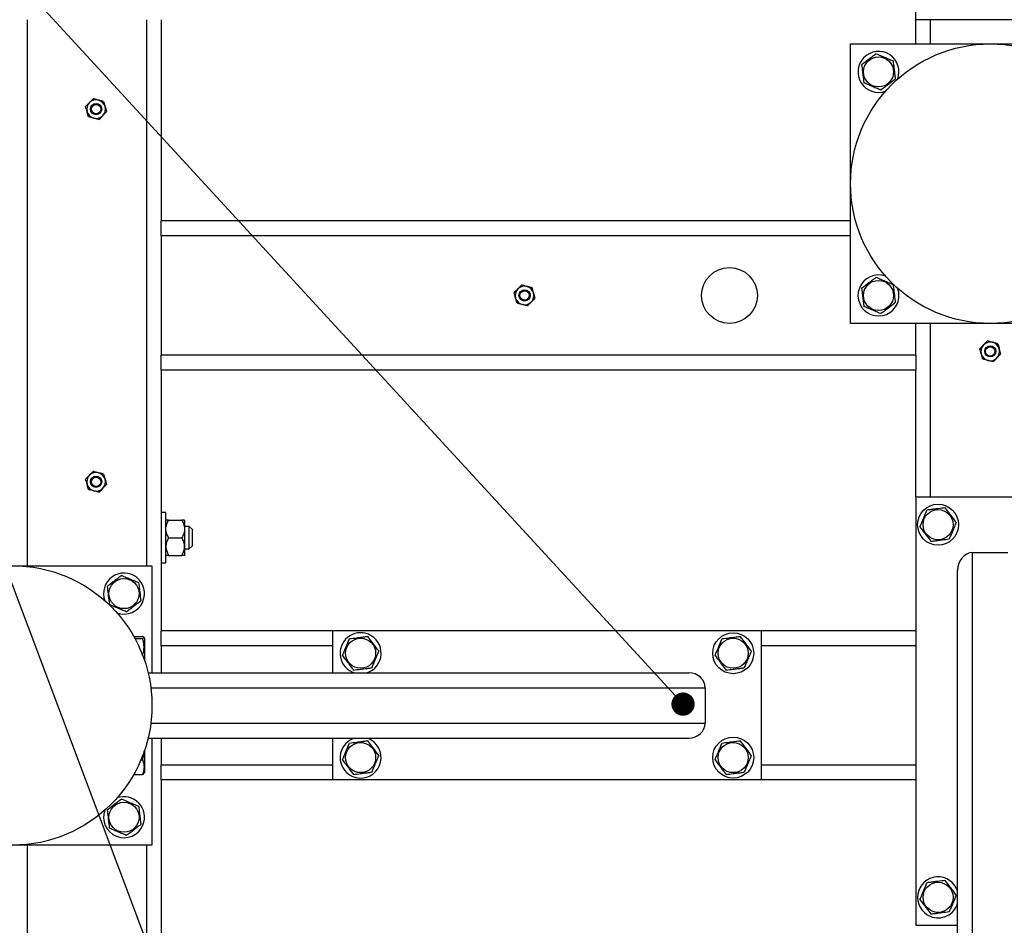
# Model space of a CAD drawing. Header units: millimetres. Extents: x 5 to 589, y 5 to 415.
# Tile 12 of 42: x 133 to 175, y 307 to 346. Entities that reach past the tile are written whole.
import ezdxf

# ---------------------------------------------------------------- set-up
doc = ezdxf.new("R2010")
doc.units = ezdxf.units.MM
doc.layers.add('NOTES', color=6, linetype='Continuous')
doc.layers.add('TRAIT-FORT', color=4, linetype='Continuous', lineweight=25)
doc.dimstyles.new('SLDDIMSTYLE2', dxfattribs={"dimtxt": 0.18, "dimasz": 1, "dimexe": 0, "dimexo": 0.0625, "dimgap": 0, "dimtad": 0, "dimtih": 1, "dimtoh": 1, "dimdec": 0, "dimrnd": 1e-09, "dimzin": 0, "dimdsep": 46, "dimtxsty": 'Standard', "dimblk1": 'DOT', "dimblk2": 'DOT', "dimsah": 1, "dimcen": 0.09, "dimadec": 0, "dimazin": 0, "dimtfac": 1, "dimtdec": 0, "dimtofl": 0, "dimtmove": 0, "dimatfit": 3, "dimldrblk": 'DOT', "dimfxl": 1, "dimfrac": 2, "dimtolj": 1, "dimtzin": 0, "dimarcsym": 0})

# ---------------------------------------------------------------- blocks, each defined once
blk = doc.blocks.new('_Dot')
at = {"color": 0, "linetype": 'ByBlock', "lineweight": -2}
blk.add_line((-0.5, 0), (-1, 0), dxfattribs=at)
at = {"color": 0, "linetype": 'ByBlock', "const_width": 0.5}
blk.add_lwpolyline([(-0.25, 0, 1), (0.25, 0, 1)], format="xyb", close=True, dxfattribs=at)

msp = doc.modelspace()

# ---------------------------------------------------------------- linework, layer by layer
at = {"layer": 'TRAIT-FORT', "color": 4, "linetype": 'Continuous', "lineweight": 25}
for p, q in [((171.305, 345.687), (171.305, 364.087)), ((133.145, 345.687), (133.145, 322.247)), ((138.265, 345.687), (138.265, 322.247)), ((138.905, 345.687), (138.905, 337.047)), ((177.705, 345.687), (171.305, 345.687)), ((171.305, 344.647), (171.305, 345.687)), ((171.945, 344.647), (171.945, 345.687)), ((168.505, 332.647), (168.505, 344.647)), ((168.505, 344.647), (180.505, 344.647)), ((168.505, 337.047), (138.905, 337.047)), ((138.905, 336.407), (138.905, 337.047)), ((138.905, 336.407), (138.905, 331.287)), ((168.505, 336.407), (138.905, 336.407)), ((180.505, 332.647), (168.505, 332.647)), ((171.305, 331.287), (171.305, 332.647)), ((171.945, 325.207), (171.945, 332.647)), ((138.905, 330.647), (138.905, 331.287)), ((171.305, 331.287), (138.905, 331.287)), ((171.305, 331.287), (171.305, 330.647)), ((171.305, 330.647), (138.905, 330.647)), ((138.905, 330.647), (138.905, 319.447)), ((171.305, 325.207), (171.305, 330.647)), ((171.305, 325.207), (171.305, 306.807)), ((171.305, 325.207), (177.705, 325.207)), ((139.105, 324.527), (138.905, 324.527)), ((139.105, 322.367), (139.105, 324.527)), ((139.222, 324.207), (139.787, 324.207)), ((139.905, 324.207), (139.905, 323.827)), ((140.105, 323.927), (139.905, 323.927)), ((140.225, 323.807), (140.105, 323.927)), ((140.105, 322.967), (140.105, 323.927)), ((139.905, 323.827), (139.905, 323.067)), ((140.225, 323.807), (140.225, 323.087)), ((139.222, 323.447), (139.787, 323.447)), ((139.905, 323.067), (139.905, 322.687)), ((140.105, 322.967), (140.225, 323.087)), ((139.222, 322.687), (139.787, 322.687)), ((139.905, 322.967), (140.105, 322.967)), ((173.745, 322.807), (175.265, 322.807)), ((173.745, 288.599), (173.745, 322.807)), ((126.505, 322.247), (138.505, 322.247)), ((138.505, 322.247), (138.505, 317.647)), ((138.905, 322.367), (139.105, 322.367)), ((173.105, 288.481), (173.105, 322.038)), ((138.905, 318.807), (138.905, 319.447)), ((146.265, 319.447), (138.905, 319.447)), ((146.265, 319.447), (146.265, 317.647)), ((164.665, 319.447), (146.265, 319.447)), ((164.665, 319.447), (164.665, 313.047)), ((171.305, 319.447), (164.665, 319.447)), ((137.722, 319.21), (138.104, 319.21)), ((137.776, 319.113), (138.104, 319.113)), ((138.185, 319.133), (138.162, 319.172)), ((138.185, 319.133), (138.185, 318.18)), ((138.905, 318.807), (138.905, 317.647)), ((146.265, 318.807), (138.905, 318.807)), ((171.305, 318.807), (164.665, 318.807)), ((138.339, 317.647), (161.56, 317.647)), ((138.456, 317.007), (162.265, 317.007)), ((162.265, 317.007), (162.265, 315.487)), ((138.456, 315.487), (162.265, 315.487)), ((138.339, 314.847), (161.56, 314.847)), ((138.505, 314.847), (138.505, 310.247)), ((138.905, 314.847), (138.905, 313.687)), ((146.265, 314.847), (146.265, 313.047)), ((147.802, 314.82), (147.727, 314.847)), ((138.185, 314.314), (138.185, 313.361)), ((138.031, 313.91), (138.104, 313.91)), ((138.162, 313.322), (138.185, 313.361)), ((138.905, 313.047), (138.905, 313.687)), ((146.265, 313.687), (138.905, 313.687)), ((171.305, 313.687), (164.665, 313.687)), ((137.722, 313.284), (138.104, 313.284)), ((138.905, 313.047), (138.905, 285.847)), ((146.265, 313.047), (138.905, 313.047)), ((164.665, 313.047), (146.265, 313.047)), ((171.305, 313.047), (164.665, 313.047)), ((138.505, 310.247), (126.505, 310.247)), ((133.145, 310.247), (133.145, 288.647)), ((138.265, 310.247), (138.265, 288.647)), ((171.305, 306.807), (173.105, 306.807))]:
    msp.add_line(p, q, dxfattribs=at)
for centre, radius in [((174.505, 338.647), 6), ((169.705, 343.447), 0.646), ((136.105, 341.847), 0.24), ((136.105, 341.847), 0.2), ((163.305, 333.847), 1.2), ((169.705, 333.847), 0.646), ((154.505, 333.847), 0.24), ((154.505, 333.847), 0.2), ((174.505, 331.447), 0.24), ((174.505, 331.447), 0.2), ((136.105, 325.847), 0.24), ((136.105, 325.847), 0.2), ((172.265, 324.007), 0.88), ((172.265, 324.007), 0.646), ((132.505, 316.247), 6), ((137.305, 321.047), 0.646), ((163.465, 318.487), 0.88), ((147.465, 318.487), 0.646), ((163.465, 318.487), 0.646), ((147.465, 314.007), 0.646), ((163.465, 314.007), 0.88), ((163.465, 314.007), 0.646), ((137.305, 311.447), 0.646), ((172.265, 308.007), 0.646)]:
    msp.add_circle(centre, radius, dxfattribs=at)
for centre, radius, start, end in [((169.705, 343.447), 0.88, 339.6975, 290.3025), ((136.105, 341.847), 0.4, 135.7716, 195.7716), ((136.105, 341.847), 0.4, 75.7716, 135.7716), ((136.105, 341.847), 0.4, 15.7716, 75.7716), ((136.105, 341.847), 0.4, 195.7716, 255.7716), ((136.105, 341.847), 0.4, 315.7716, 15.7716), ((136.105, 341.847), 0.4, 255.7716, 315.7716), ((169.705, 333.847), 0.88, 69.6977, 337.3715), ((154.505, 333.847), 0.4, 135.7716, 195.7716), ((154.505, 333.847), 0.4, 75.7716, 135.7716), ((154.505, 333.847), 0.4, 15.7716, 75.7716), ((169.705, 333.847), 0.88, 337.3715, 20.3023), ((154.505, 333.847), 0.4, 195.7716, 255.7716), ((154.505, 333.847), 0.4, 315.7716, 15.7716), ((154.505, 333.847), 0.4, 255.7716, 315.7716), ((174.505, 331.447), 0.4, 135.7716, 195.7716), ((174.505, 331.447), 0.4, 75.7716, 135.7716), ((174.505, 331.447), 0.4, 15.7716, 75.7716), ((174.505, 331.447), 0.4, 315.7716, 15.7716), ((174.505, 331.447), 0.4, 195.7716, 255.7716), ((174.505, 331.447), 0.4, 255.7716, 315.7716), ((136.105, 325.847), 0.4, 135.7716, 195.7716), ((136.105, 325.847), 0.4, 75.7716, 135.7716), ((136.105, 325.847), 0.4, 15.7716, 75.7716), ((136.105, 325.847), 0.4, 195.7716, 255.7716), ((136.105, 325.847), 0.4, 315.7716, 15.7716), ((136.105, 325.847), 0.4, 255.7716, 315.7716), ((137.305, 321.047), 0.88, 337.3715, 200.302), ((137.305, 321.047), 0.88, 249.698, 337.3715), ((147.465, 318.487), 0.88, 67.4773, 252.6586), ((147.465, 318.487), 0.88, 287.3414, 67.4773), ((147.465, 314.007), 0.88, 107.3414, 67.4773), ((137.305, 311.447), 0.88, 337.3715, 110.3022), ((137.305, 311.447), 0.88, 159.6978, 337.3715), ((172.265, 308.007), 0.88, 17.3414, 247.4773), ((172.265, 308.007), 0.88, 247.4773, 342.6586)]:
    msp.add_arc(centre, radius, start, end, dxfattribs=at)
for centre, major_axis, ratio, start_param, end_param in [((173.745, 322.038), (0, 0.769), 0.83205, 0, 1.570796), ((161.56, 317.007), (0.704, 0), 0.908746, 0, 1.570796), ((161.56, 315.487), (0.704, 0), 0.908746, 4.712389, 6.283185)]:
    msp.add_ellipse(centre, major_axis=major_axis, ratio=ratio, start_param=start_param, end_param=end_param, dxfattribs=at)
for points, knots in [([(169.609, 344.226), (169.555, 344.185), (169.445, 344.102), (169.281, 343.98), (169.126, 343.862), (169.03, 343.79), (168.982, 343.754)], [0, 0, 0, 0, 0.264605, 0.534948, 0.765343, 1, 1, 1, 1]), ([(169.609, 344.226), (169.672, 344.2), (169.799, 344.146), (169.986, 344.066), (170.166, 343.99), (170.276, 343.943), (170.332, 343.919)], [0, 0, 0, 0, 0.264605, 0.534948, 0.765343, 1, 1, 1, 1]), ([(170.332, 343.919), (170.344, 343.82), (170.364, 343.656), (170.393, 343.418), (170.413, 343.258), (170.424, 343.166), (170.427, 343.14)], [0, 0, 0, 0, 0.385549, 0.637642, 0.896546, 1, 1, 1, 1]), ([(168.982, 343.754), (168.994, 343.655), (169.014, 343.491), (169.043, 343.253), (169.063, 343.093), (169.074, 343.001), (169.077, 342.974)], [0, 0, 0, 0, 0.385549, 0.637642, 0.896546, 1, 1, 1, 1]), ([(169.8, 342.668), (169.737, 342.694), (169.611, 342.748), (169.423, 342.828), (169.243, 342.904), (169.133, 342.951), (169.077, 342.974)], [0, 0, 0, 0, 0.264605, 0.534948, 0.765343, 1, 1, 1, 1]), ([(169.8, 342.668), (169.855, 342.709), (169.965, 342.791), (170.128, 342.914), (170.283, 343.032), (170.379, 343.104), (170.427, 343.14)], [0, 0, 0, 0, 0.264605, 0.534948, 0.765343, 1, 1, 1, 1]), ([(135.818, 342.126), (135.79, 342.097), (135.733, 342.039), (135.682, 341.986), (135.657, 341.96)], [0, 0, 0, 0, 0.503995, 1, 1, 1, 1]), ([(135.979, 342.291), (135.957, 342.269), (135.912, 342.223), (135.856, 342.165), (135.825, 342.133), (135.818, 342.126)], [0, 0, 0, 0, 0.432382, 0.879547, 1, 1, 1, 1]), ([(136.203, 342.235), (136.199, 342.236), (136.14, 342.25), (136.063, 342.27), (135.996, 342.287), (135.979, 342.291)], [0, 0, 0, 0, 0.046716, 0.758232, 1, 1, 1, 1]), ([(136.427, 342.178), (136.401, 342.184), (136.33, 342.202), (136.252, 342.222), (136.203, 342.235)], [0, 0, 0, 0, 0.370993, 1, 1, 1, 1]), ([(136.427, 342.178), (136.435, 342.147), (136.453, 342.086), (136.474, 342.009), (136.487, 341.965), (136.489, 341.956)], [0, 0, 0, 0, 0.432382, 0.8795474, 1, 1, 1, 1]), ([(135.72, 341.738), (135.709, 341.777), (135.687, 341.855), (135.667, 341.925), (135.657, 341.96)], [0, 0, 0, 0, 0.503995, 1, 1, 1, 1]), ([(135.782, 341.516), (135.774, 341.546), (135.756, 341.608), (135.735, 341.685), (135.722, 341.729), (135.72, 341.738)], [0, 0, 0, 0, 0.432382, 0.879547, 1, 1, 1, 1]), ([(136.391, 341.568), (136.42, 341.597), (136.476, 341.655), (136.527, 341.707), (136.552, 341.733)], [0, 0, 0, 0, 0.5039949, 1, 1, 1, 1]), ([(136.489, 341.956), (136.501, 341.917), (136.522, 341.839), (136.542, 341.768), (136.552, 341.733)], [0, 0, 0, 0, 0.5039949, 1, 1, 1, 1]), ([(136.006, 341.459), (136.003, 341.46), (135.944, 341.475), (135.866, 341.495), (135.799, 341.512), (135.782, 341.516)], [0, 0, 0, 0, 0.046716, 0.758232, 1, 1, 1, 1]), ([(136.23, 341.402), (136.204, 341.409), (136.133, 341.427), (136.055, 341.447), (136.006, 341.459)], [0, 0, 0, 0, 0.370993, 1, 1, 1, 1]), ([(136.23, 341.402), (136.252, 341.425), (136.297, 341.471), (136.353, 341.528), (136.384, 341.561), (136.391, 341.568)], [0, 0, 0, 0, 0.432382, 0.879547, 1, 1, 1, 1]), ([(169.609, 334.626), (169.555, 334.585), (169.445, 334.502), (169.281, 334.38), (169.126, 334.262), (169.03, 334.19), (168.982, 334.154)], [0, 0, 0, 0, 0.264605, 0.534948, 0.765343, 1, 1, 1, 1]), ([(169.609, 334.626), (169.672, 334.6), (169.799, 334.546), (169.986, 334.466), (170.166, 334.39), (170.276, 334.343), (170.332, 334.319)], [0, 0, 0, 0, 0.264605, 0.534948, 0.765343, 1, 1, 1, 1]), ([(154.218, 334.126), (154.19, 334.097), (154.133, 334.039), (154.082, 333.986), (154.057, 333.96)], [0, 0, 0, 0, 0.503995, 1, 1, 1, 1]), ([(154.379, 334.291), (154.357, 334.269), (154.312, 334.223), (154.256, 334.165), (154.225, 334.133), (154.218, 334.126)], [0, 0, 0, 0, 0.432382, 0.879547, 1, 1, 1, 1]), ([(154.603, 334.235), (154.599, 334.236), (154.54, 334.25), (154.463, 334.27), (154.396, 334.287), (154.379, 334.291)], [0, 0, 0, 0, 0.046716, 0.758232, 1, 1, 1, 1]), ([(154.827, 334.178), (154.801, 334.184), (154.73, 334.202), (154.652, 334.222), (154.603, 334.235)], [0, 0, 0, 0, 0.370993, 1, 1, 1, 1]), ([(154.827, 334.178), (154.835, 334.147), (154.853, 334.086), (154.874, 334.009), (154.887, 333.965), (154.889, 333.956)], [0, 0, 0, 0, 0.432382, 0.8795474, 1, 1, 1, 1]), ([(168.982, 334.154), (168.994, 334.055), (169.014, 333.891), (169.043, 333.653), (169.063, 333.493), (169.074, 333.401), (169.077, 333.374)], [0, 0, 0, 0, 0.385549, 0.637642, 0.896546, 1, 1, 1, 1]), ([(170.332, 334.319), (170.344, 334.22), (170.364, 334.056), (170.393, 333.818), (170.413, 333.658), (170.424, 333.566), (170.427, 333.54)], [0, 0, 0, 0, 0.385549, 0.637642, 0.896546, 1, 1, 1, 1]), ([(154.12, 333.738), (154.109, 333.777), (154.087, 333.855), (154.067, 333.925), (154.057, 333.96)], [0, 0, 0, 0, 0.503995, 1, 1, 1, 1]), ([(154.182, 333.516), (154.174, 333.546), (154.156, 333.608), (154.135, 333.685), (154.122, 333.729), (154.12, 333.738)], [0, 0, 0, 0, 0.432382, 0.879547, 1, 1, 1, 1]), ([(154.791, 333.568), (154.82, 333.597), (154.876, 333.655), (154.927, 333.707), (154.952, 333.733)], [0, 0, 0, 0, 0.5039949, 1, 1, 1, 1]), ([(154.889, 333.956), (154.901, 333.917), (154.922, 333.839), (154.942, 333.768), (154.952, 333.733)], [0, 0, 0, 0, 0.5039949, 1, 1, 1, 1]), ([(154.406, 333.459), (154.403, 333.46), (154.344, 333.475), (154.266, 333.495), (154.199, 333.512), (154.182, 333.516)], [0, 0, 0, 0, 0.046716, 0.758232, 1, 1, 1, 1]), ([(154.63, 333.402), (154.604, 333.409), (154.533, 333.427), (154.455, 333.447), (154.406, 333.459)], [0, 0, 0, 0, 0.370993, 1, 1, 1, 1]), ([(154.63, 333.402), (154.652, 333.425), (154.697, 333.471), (154.753, 333.528), (154.784, 333.561), (154.791, 333.568)], [0, 0, 0, 0, 0.432382, 0.879547, 1, 1, 1, 1]), ([(169.8, 333.068), (169.737, 333.094), (169.611, 333.148), (169.423, 333.228), (169.243, 333.304), (169.133, 333.351), (169.077, 333.374)], [0, 0, 0, 0, 0.264605, 0.534948, 0.765343, 1, 1, 1, 1]), ([(169.8, 333.068), (169.855, 333.109), (169.965, 333.191), (170.128, 333.314), (170.283, 333.432), (170.379, 333.504), (170.427, 333.54)], [0, 0, 0, 0, 0.264605, 0.534948, 0.765343, 1, 1, 1, 1]), ([(174.218, 331.726), (174.19, 331.697), (174.133, 331.639), (174.082, 331.586), (174.057, 331.56)], [0, 0, 0, 0, 0.503995, 1, 1, 1, 1]), ([(174.12, 331.338), (174.109, 331.377), (174.087, 331.455), (174.067, 331.525), (174.057, 331.56)], [0, 0, 0, 0, 0.503995, 1, 1, 1, 1]), ([(174.379, 331.891), (174.357, 331.869), (174.312, 331.823), (174.256, 331.765), (174.225, 331.733), (174.218, 331.726)], [0, 0, 0, 0, 0.432382, 0.879547, 1, 1, 1, 1]), ([(174.603, 331.835), (174.599, 331.836), (174.54, 331.85), (174.463, 331.87), (174.396, 331.887), (174.379, 331.891)], [0, 0, 0, 0, 0.046716, 0.758232, 1, 1, 1, 1]), ([(174.827, 331.778), (174.801, 331.784), (174.73, 331.802), (174.652, 331.822), (174.603, 331.835)], [0, 0, 0, 0, 0.370993, 1, 1, 1, 1]), ([(174.827, 331.778), (174.835, 331.747), (174.853, 331.686), (174.874, 331.609), (174.887, 331.565), (174.889, 331.556)], [0, 0, 0, 0, 0.432382, 0.8795474, 1, 1, 1, 1]), ([(174.889, 331.556), (174.901, 331.517), (174.922, 331.439), (174.942, 331.368), (174.952, 331.333)], [0, 0, 0, 0, 0.5039949, 1, 1, 1, 1]), ([(174.182, 331.116), (174.174, 331.146), (174.156, 331.208), (174.135, 331.285), (174.122, 331.329), (174.12, 331.338)], [0, 0, 0, 0, 0.432382, 0.879547, 1, 1, 1, 1]), ([(174.406, 331.059), (174.403, 331.06), (174.344, 331.075), (174.266, 331.095), (174.199, 331.112), (174.182, 331.116)], [0, 0, 0, 0, 0.046716, 0.758232, 1, 1, 1, 1]), ([(174.63, 331.002), (174.652, 331.025), (174.697, 331.071), (174.753, 331.128), (174.784, 331.161), (174.791, 331.168)], [0, 0, 0, 0, 0.432382, 0.879547, 1, 1, 1, 1]), ([(174.791, 331.168), (174.82, 331.197), (174.876, 331.255), (174.927, 331.307), (174.952, 331.333)], [0, 0, 0, 0, 0.5039949, 1, 1, 1, 1]), ([(174.63, 331.002), (174.604, 331.009), (174.533, 331.027), (174.455, 331.047), (174.406, 331.059)], [0, 0, 0, 0, 0.370993, 1, 1, 1, 1]), ([(135.818, 326.126), (135.79, 326.097), (135.733, 326.039), (135.682, 325.986), (135.657, 325.96)], [0, 0, 0, 0, 0.503995, 1, 1, 1, 1]), ([(135.979, 326.291), (135.957, 326.269), (135.912, 326.223), (135.856, 326.165), (135.825, 326.133), (135.818, 326.126)], [0, 0, 0, 0, 0.432382, 0.879547, 1, 1, 1, 1]), ([(136.203, 326.235), (136.199, 326.236), (136.14, 326.25), (136.063, 326.27), (135.996, 326.287), (135.979, 326.291)], [0, 0, 0, 0, 0.046716, 0.758232, 1, 1, 1, 1]), ([(136.427, 326.178), (136.401, 326.184), (136.33, 326.202), (136.252, 326.222), (136.203, 326.235)], [0, 0, 0, 0, 0.370993, 1, 1, 1, 1]), ([(136.427, 326.178), (136.435, 326.147), (136.453, 326.086), (136.474, 326.009), (136.487, 325.965), (136.489, 325.956)], [0, 0, 0, 0, 0.432382, 0.8795474, 1, 1, 1, 1]), ([(135.72, 325.738), (135.709, 325.777), (135.687, 325.855), (135.667, 325.925), (135.657, 325.96)], [0, 0, 0, 0, 0.503995, 1, 1, 1, 1]), ([(135.782, 325.516), (135.774, 325.546), (135.756, 325.608), (135.735, 325.685), (135.722, 325.729), (135.72, 325.738)], [0, 0, 0, 0, 0.432382, 0.879547, 1, 1, 1, 1]), ([(136.391, 325.568), (136.42, 325.597), (136.476, 325.655), (136.527, 325.707), (136.552, 325.733)], [0, 0, 0, 0, 0.5039949, 1, 1, 1, 1]), ([(136.489, 325.956), (136.501, 325.917), (136.522, 325.839), (136.542, 325.768), (136.552, 325.733)], [0, 0, 0, 0, 0.5039949, 1, 1, 1, 1]), ([(136.006, 325.459), (136.003, 325.46), (135.944, 325.475), (135.866, 325.495), (135.799, 325.512), (135.782, 325.516)], [0, 0, 0, 0, 0.046716, 0.758232, 1, 1, 1, 1]), ([(136.23, 325.402), (136.204, 325.409), (136.133, 325.427), (136.055, 325.447), (136.006, 325.459)], [0, 0, 0, 0, 0.370993, 1, 1, 1, 1]), ([(136.23, 325.402), (136.252, 325.425), (136.297, 325.471), (136.353, 325.528), (136.384, 325.561), (136.391, 325.568)], [0, 0, 0, 0, 0.432382, 0.879547, 1, 1, 1, 1]), ([(171.485, 323.91), (171.512, 323.973), (171.566, 324.1), (171.645, 324.288), (171.721, 324.467), (171.767, 324.578), (171.791, 324.633)], [0, 0, 0, 0, 0.264605, 0.534948, 0.765343, 1, 1, 1, 1]), ([(172.57, 324.73), (172.471, 324.718), (172.307, 324.697), (172.069, 324.668), (171.909, 324.648), (171.817, 324.636), (171.791, 324.633)], [0, 0, 0, 0, 0.385549, 0.637642, 0.896546, 1, 1, 1, 1]), ([(173.044, 324.104), (173.003, 324.158), (172.92, 324.268), (172.796, 324.431), (172.679, 324.587), (172.607, 324.682), (172.57, 324.73)], [0, 0, 0, 0, 0.264605, 0.534948, 0.765343, 1, 1, 1, 1]), ([(139.105, 323.827), (139.106, 323.86), (139.11, 323.927), (139.136, 324.024), (139.173, 324.118), (139.206, 324.177), (139.222, 324.207)], [0, 0, 0, 0, 0.249576, 0.504361, 0.751045, 1, 1, 1, 1]), ([(139.222, 324.207), (139.207, 324.207), (139.168, 324.207), (139.122, 324.207), (139.105, 324.207), (139.105, 324.207), (139.105, 324.207)], [0, 0, 0, 0, 0.237039, 0.589019, 0.951631, 1, 1, 1, 1]), ([(139.787, 324.207), (139.801, 324.181), (139.83, 324.13), (139.864, 324.048), (139.89, 323.963), (139.903, 323.889), (139.904, 323.843), (139.905, 323.827)], [0, 0, 0, 0, 0.215517, 0.432226, 0.654457, 0.879688, 1, 1, 1, 1]), ([(139.905, 324.207), (139.904, 324.207), (139.904, 324.207), (139.887, 324.207), (139.842, 324.207), (139.803, 324.207), (139.787, 324.207)], [0, 0, 0, 0, 0.048369, 0.39933, 0.762965, 1, 1, 1, 1]), ([(171.485, 323.91), (171.526, 323.856), (171.61, 323.746), (171.733, 323.583), (171.85, 323.427), (171.923, 323.332), (171.959, 323.284)], [0, 0, 0, 0, 0.264605, 0.534948, 0.765343, 1, 1, 1, 1]), ([(173.044, 324.104), (173.017, 324.041), (172.964, 323.914), (172.884, 323.726), (172.808, 323.546), (172.762, 323.436), (172.738, 323.381)], [0, 0, 0, 0, 0.2646049, 0.5349477, 0.7653431, 1, 1, 1, 1]), ([(139.222, 323.447), (139.208, 323.473), (139.179, 323.524), (139.145, 323.606), (139.119, 323.691), (139.106, 323.765), (139.105, 323.811), (139.105, 323.827)], [0, 0, 0, 0, 0.2155169, 0.432226, 0.6544573, 0.8796878, 1, 1, 1, 1]), ([(139.905, 323.827), (139.903, 323.794), (139.899, 323.727), (139.873, 323.63), (139.836, 323.536), (139.803, 323.477), (139.787, 323.447)], [0, 0, 0, 0, 0.249576, 0.504361, 0.751045, 1, 1, 1, 1]), ([(139.222, 323.447), (139.208, 323.421), (139.179, 323.37), (139.145, 323.288), (139.119, 323.203), (139.106, 323.129), (139.105, 323.083), (139.105, 323.067)], [0, 0, 0, 0, 0.215517, 0.432226, 0.654457, 0.879688, 1, 1, 1, 1]), ([(139.105, 323.067), (139.106, 323.034), (139.11, 322.967), (139.136, 322.87), (139.173, 322.776), (139.206, 322.717), (139.222, 322.687)], [0, 0, 0, 0, 0.249576, 0.504361, 0.751045, 1, 1, 1, 1]), ([(139.905, 323.067), (139.904, 323.083), (139.903, 323.116), (139.897, 323.166), (139.886, 323.215), (139.867, 323.28), (139.836, 323.358), (139.803, 323.417), (139.787, 323.447)], [0, 0, 0, 0, 0.124491, 0.249669, 0.376803, 0.504515, 0.751123, 1, 1, 1, 1]), ([(139.787, 322.687), (139.801, 322.713), (139.83, 322.764), (139.864, 322.846), (139.89, 322.931), (139.903, 323.005), (139.904, 323.051), (139.905, 323.067)], [0, 0, 0, 0, 0.215517, 0.432226, 0.654457, 0.879688, 1, 1, 1, 1]), ([(172.738, 323.381), (172.639, 323.368), (172.475, 323.348), (172.237, 323.318), (172.077, 323.298), (171.985, 323.287), (171.959, 323.284)], [0, 0, 0, 0, 0.385549, 0.637642, 0.896546, 1, 1, 1, 1]), ([(139.222, 322.687), (139.207, 322.687), (139.168, 322.687), (139.122, 322.687), (139.105, 322.687), (139.105, 322.687), (139.105, 322.687)], [0, 0, 0, 0, 0.237039, 0.589019, 0.951631, 1, 1, 1, 1]), ([(139.905, 322.687), (139.904, 322.687), (139.904, 322.687), (139.887, 322.687), (139.842, 322.687), (139.803, 322.687), (139.787, 322.687)], [0, 0, 0, 0, 0.048369, 0.39933, 0.762965, 1, 1, 1, 1]), ([(137.209, 321.826), (137.155, 321.785), (137.045, 321.702), (136.881, 321.58), (136.726, 321.462), (136.63, 321.39), (136.582, 321.354)], [0, 0, 0, 0, 0.264605, 0.534948, 0.765343, 1, 1, 1, 1]), ([(137.209, 321.826), (137.272, 321.8), (137.399, 321.746), (137.586, 321.666), (137.766, 321.59), (137.876, 321.543), (137.932, 321.519)], [0, 0, 0, 0, 0.264605, 0.534948, 0.765343, 1, 1, 1, 1]), ([(137.932, 321.519), (137.944, 321.42), (137.964, 321.256), (137.993, 321.018), (138.013, 320.858), (138.024, 320.766), (138.027, 320.74)], [0, 0, 0, 0, 0.385549, 0.637642, 0.896546, 1, 1, 1, 1]), ([(136.582, 321.354), (136.594, 321.255), (136.614, 321.091), (136.643, 320.853), (136.663, 320.693), (136.674, 320.601), (136.677, 320.574)], [0, 0, 0, 0, 0.385549, 0.637642, 0.896546, 1, 1, 1, 1]), ([(137.4, 320.268), (137.337, 320.294), (137.211, 320.348), (137.023, 320.428), (136.843, 320.504), (136.733, 320.551), (136.677, 320.574)], [0, 0, 0, 0, 0.264605, 0.534948, 0.765343, 1, 1, 1, 1]), ([(137.4, 320.268), (137.455, 320.309), (137.565, 320.391), (137.728, 320.514), (137.883, 320.632), (137.979, 320.704), (138.027, 320.74)], [0, 0, 0, 0, 0.264605, 0.534948, 0.765343, 1, 1, 1, 1]), ([(138.104, 319.113), (138.128, 319.126), (138.169, 319.146), (138.165, 319.176), (138.137, 319.195), (138.111, 319.207), (138.104, 319.21)], [0, 0, 0, 0, 0.385549, 0.637642, 0.896546, 1, 1, 1, 1]), ([(138.104, 318.39), (138.122, 318.453), (138.157, 318.58), (138.17, 318.768), (138.151, 318.947), (138.12, 319.058), (138.104, 319.113)], [0, 0, 0, 0, 0.264605, 0.534948, 0.765343, 1, 1, 1, 1]), ([(146.685, 318.39), (146.712, 318.453), (146.766, 318.58), (146.845, 318.768), (146.921, 318.947), (146.967, 319.058), (146.991, 319.113)], [0, 0, 0, 0, 0.2646049, 0.5349477, 0.7653431, 1, 1, 1, 1]), ([(146.991, 319.113), (147.09, 319.126), (147.254, 319.146), (147.492, 319.176), (147.652, 319.195), (147.744, 319.207), (147.77, 319.21)], [0, 0, 0, 0, 0.385549, 0.637642, 0.896546, 1, 1, 1, 1]), ([(148.244, 318.584), (148.203, 318.638), (148.12, 318.748), (147.996, 318.911), (147.879, 319.067), (147.807, 319.162), (147.77, 319.21)], [0, 0, 0, 0, 0.264605, 0.534948, 0.765343, 1, 1, 1, 1]), ([(162.685, 318.39), (162.712, 318.453), (162.766, 318.58), (162.845, 318.768), (162.921, 318.947), (162.967, 319.058), (162.991, 319.113)], [0, 0, 0, 0, 0.2646049, 0.5349477, 0.7653431, 1, 1, 1, 1]), ([(162.991, 319.113), (163.09, 319.126), (163.254, 319.146), (163.492, 319.176), (163.652, 319.195), (163.744, 319.207), (163.77, 319.21)], [0, 0, 0, 0, 0.385549, 0.637642, 0.896546, 1, 1, 1, 1]), ([(164.244, 318.584), (164.203, 318.638), (164.12, 318.748), (163.996, 318.911), (163.879, 319.067), (163.807, 319.162), (163.77, 319.21)], [0, 0, 0, 0, 0.264605, 0.534948, 0.765343, 1, 1, 1, 1]), ([(148.244, 318.584), (148.217, 318.521), (148.164, 318.394), (148.084, 318.206), (148.008, 318.026), (147.962, 317.916), (147.938, 317.861)], [0, 0, 0, 0, 0.264605, 0.534948, 0.765343, 1, 1, 1, 1]), ([(164.244, 318.584), (164.217, 318.521), (164.164, 318.394), (164.084, 318.206), (164.008, 318.026), (163.962, 317.916), (163.938, 317.861)], [0, 0, 0, 0, 0.264605, 0.534948, 0.765343, 1, 1, 1, 1]), ([(146.685, 318.39), (146.726, 318.336), (146.81, 318.226), (146.933, 318.063), (147.05, 317.907), (147.123, 317.812), (147.159, 317.764)], [0, 0, 0, 0, 0.264605, 0.534948, 0.765343, 1, 1, 1, 1]), ([(162.685, 318.39), (162.726, 318.336), (162.81, 318.226), (162.933, 318.063), (163.05, 317.907), (163.123, 317.812), (163.159, 317.764)], [0, 0, 0, 0, 0.264605, 0.534948, 0.765343, 1, 1, 1, 1]), ([(147.159, 317.764), (147.258, 317.776), (147.422, 317.796), (147.66, 317.826), (147.82, 317.846), (147.912, 317.857), (147.938, 317.861)], [0, 0, 0, 0, 0.385549, 0.637642, 0.896546, 1, 1, 1, 1]), ([(163.159, 317.764), (163.258, 317.776), (163.422, 317.796), (163.66, 317.826), (163.82, 317.846), (163.912, 317.857), (163.938, 317.861)], [0, 0, 0, 0, 0.385549, 0.637642, 0.896546, 1, 1, 1, 1]), ([(146.685, 313.91), (146.712, 313.973), (146.766, 314.1), (146.845, 314.288), (146.921, 314.467), (146.967, 314.578), (146.991, 314.633)], [0, 0, 0, 0, 0.2646049, 0.5349477, 0.7653431, 1, 1, 1, 1]), ([(146.991, 314.633), (147.09, 314.646), (147.254, 314.666), (147.492, 314.696), (147.652, 314.715), (147.744, 314.727), (147.77, 314.73)], [0, 0, 0, 0, 0.385549, 0.637642, 0.896546, 1, 1, 1, 1]), ([(148.244, 314.104), (148.203, 314.158), (148.12, 314.268), (147.996, 314.431), (147.879, 314.587), (147.807, 314.682), (147.77, 314.73)], [0, 0, 0, 0, 0.264605, 0.534948, 0.765343, 1, 1, 1, 1]), ([(162.685, 313.91), (162.712, 313.973), (162.766, 314.1), (162.845, 314.288), (162.921, 314.467), (162.967, 314.578), (162.991, 314.633)], [0, 0, 0, 0, 0.2646049, 0.5349477, 0.7653431, 1, 1, 1, 1]), ([(162.991, 314.633), (163.09, 314.646), (163.254, 314.666), (163.492, 314.696), (163.652, 314.715), (163.744, 314.727), (163.77, 314.73)], [0, 0, 0, 0, 0.385549, 0.637642, 0.896546, 1, 1, 1, 1]), ([(164.244, 314.104), (164.203, 314.158), (164.12, 314.268), (163.996, 314.431), (163.879, 314.587), (163.807, 314.682), (163.77, 314.73)], [0, 0, 0, 0, 0.264605, 0.534948, 0.765343, 1, 1, 1, 1]), ([(138.104, 313.91), (138.122, 313.973), (138.159, 314.099), (138.163, 314.231), (138.165, 314.297)], [0, 0, 0, 0, 0.495418, 1, 1, 1, 1]), ([(138.104, 313.91), (138.122, 313.856), (138.157, 313.746), (138.17, 313.583), (138.151, 313.427), (138.12, 313.332), (138.104, 313.284)], [0, 0, 0, 0, 0.264605, 0.534948, 0.765343, 1, 1, 1, 1]), ([(146.685, 313.91), (146.726, 313.856), (146.81, 313.746), (146.933, 313.583), (147.05, 313.427), (147.123, 313.332), (147.159, 313.284)], [0, 0, 0, 0, 0.264605, 0.534948, 0.765343, 1, 1, 1, 1]), ([(148.244, 314.104), (148.217, 314.041), (148.164, 313.914), (148.084, 313.726), (148.008, 313.546), (147.962, 313.436), (147.938, 313.381)], [0, 0, 0, 0, 0.264605, 0.534948, 0.765343, 1, 1, 1, 1]), ([(162.685, 313.91), (162.726, 313.856), (162.81, 313.746), (162.933, 313.583), (163.05, 313.427), (163.123, 313.332), (163.159, 313.284)], [0, 0, 0, 0, 0.264605, 0.534948, 0.765343, 1, 1, 1, 1]), ([(164.244, 314.104), (164.217, 314.041), (164.164, 313.914), (164.084, 313.726), (164.008, 313.546), (163.962, 313.436), (163.938, 313.381)], [0, 0, 0, 0, 0.264605, 0.534948, 0.765343, 1, 1, 1, 1]), ([(147.159, 313.284), (147.258, 313.296), (147.422, 313.316), (147.66, 313.346), (147.82, 313.366), (147.912, 313.377), (147.938, 313.381)], [0, 0, 0, 0, 0.385549, 0.637642, 0.896546, 1, 1, 1, 1]), ([(163.159, 313.284), (163.258, 313.296), (163.422, 313.316), (163.66, 313.346), (163.82, 313.366), (163.912, 313.377), (163.938, 313.381)], [0, 0, 0, 0, 0.385549, 0.637642, 0.896546, 1, 1, 1, 1]), ([(138.104, 313.284), (138.133, 313.296), (138.162, 313.309), (138.161, 313.321), (138.161, 313.322)], [0, 0, 0, 0, 0.977492, 1, 1, 1, 1]), ([(137.209, 312.226), (137.155, 312.185), (137.045, 312.102), (136.881, 311.98), (136.726, 311.862), (136.63, 311.79), (136.582, 311.754)], [0, 0, 0, 0, 0.264605, 0.534948, 0.765343, 1, 1, 1, 1]), ([(137.209, 312.226), (137.272, 312.2), (137.399, 312.146), (137.586, 312.066), (137.766, 311.99), (137.876, 311.943), (137.932, 311.919)], [0, 0, 0, 0, 0.264605, 0.534948, 0.765343, 1, 1, 1, 1]), ([(136.582, 311.754), (136.594, 311.655), (136.614, 311.491), (136.643, 311.253), (136.663, 311.093), (136.674, 311.001), (136.677, 310.974)], [0, 0, 0, 0, 0.385549, 0.637642, 0.896546, 1, 1, 1, 1]), ([(137.932, 311.919), (137.944, 311.82), (137.964, 311.656), (137.993, 311.418), (138.013, 311.258), (138.024, 311.166), (138.027, 311.14)], [0, 0, 0, 0, 0.385549, 0.637642, 0.896546, 1, 1, 1, 1]), ([(137.4, 310.668), (137.337, 310.694), (137.211, 310.748), (137.023, 310.828), (136.843, 310.904), (136.733, 310.951), (136.677, 310.974)], [0, 0, 0, 0, 0.264605, 0.534948, 0.765343, 1, 1, 1, 1]), ([(137.4, 310.668), (137.455, 310.709), (137.565, 310.791), (137.728, 310.914), (137.883, 311.032), (137.979, 311.104), (138.027, 311.14)], [0, 0, 0, 0, 0.264605, 0.534948, 0.765343, 1, 1, 1, 1]), ([(172.57, 308.73), (172.471, 308.718), (172.307, 308.697), (172.069, 308.668), (171.909, 308.648), (171.817, 308.636), (171.791, 308.633)], [0, 0, 0, 0, 0.385549, 0.637642, 0.896546, 1, 1, 1, 1]), ([(173.044, 308.104), (173.003, 308.158), (172.92, 308.268), (172.796, 308.431), (172.679, 308.587), (172.607, 308.682), (172.57, 308.73)], [0, 0, 0, 0, 0.264605, 0.534948, 0.765343, 1, 1, 1, 1]), ([(171.485, 307.91), (171.512, 307.973), (171.566, 308.1), (171.645, 308.288), (171.721, 308.467), (171.767, 308.578), (171.791, 308.633)], [0, 0, 0, 0, 0.264605, 0.534948, 0.765343, 1, 1, 1, 1]), ([(171.485, 307.91), (171.526, 307.856), (171.61, 307.746), (171.733, 307.583), (171.85, 307.427), (171.923, 307.332), (171.959, 307.284)], [0, 0, 0, 0, 0.264605, 0.534948, 0.765343, 1, 1, 1, 1]), ([(173.044, 308.104), (173.017, 308.041), (172.964, 307.914), (172.884, 307.726), (172.808, 307.546), (172.762, 307.436), (172.738, 307.381)], [0, 0, 0, 0, 0.2646049, 0.5349477, 0.7653431, 1, 1, 1, 1]), ([(172.738, 307.381), (172.639, 307.368), (172.475, 307.348), (172.237, 307.318), (172.077, 307.298), (171.985, 307.287), (171.959, 307.284)], [0, 0, 0, 0, 0.385549, 0.637642, 0.896546, 1, 1, 1, 1])]:
    msp.add_open_spline(points, degree=3, knots=knots, dxfattribs=at)

# ---------------------------------------------------------------- leaders
at = {"layer": 'NOTES', "color": 211}
for points in [[(161.312, 316.303), (115.849, 365.731)], [(147.075, 282.681), (115.849, 365.731)]]:
    msp.add_leader(points, dimstyle='SLDDIMSTYLE2', dxfattribs=at)

doc.saveas('drawing.dxf')
